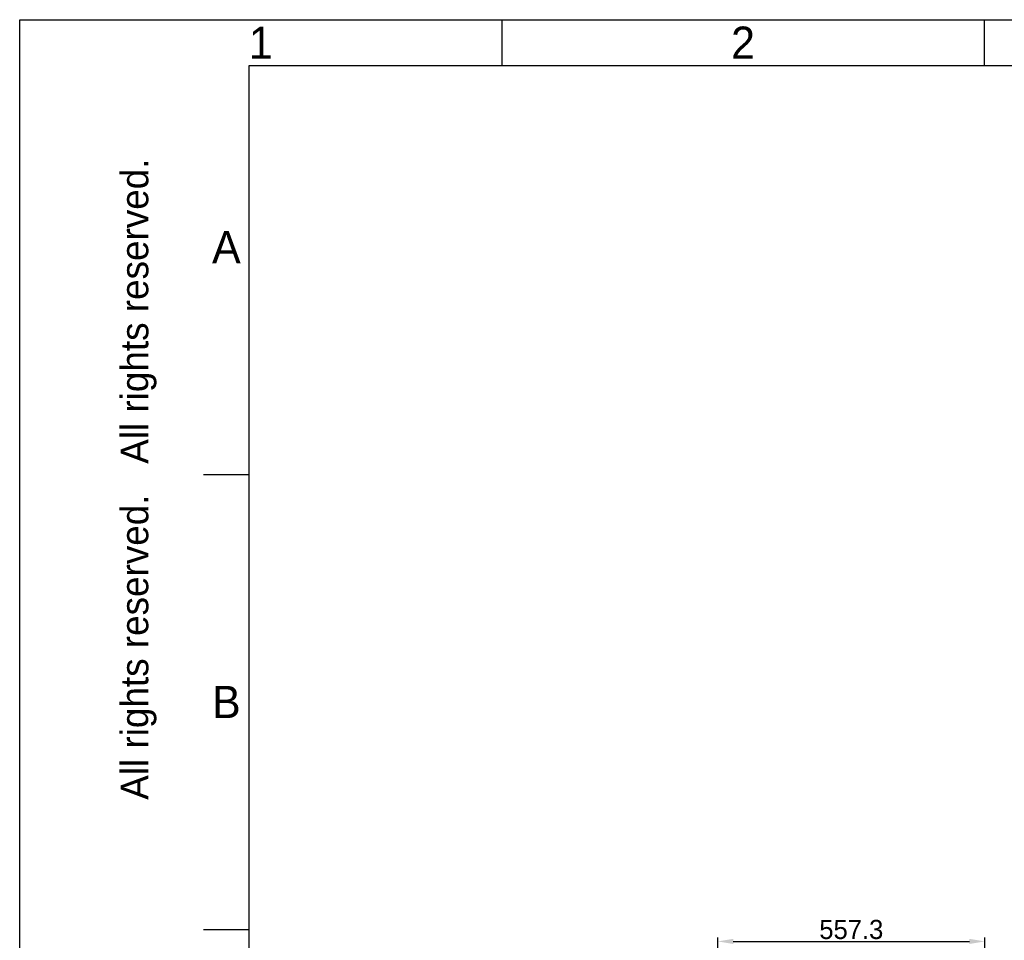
# Model space of a CAD drawing. Header units: millimetres. Extents: x 4086 to 10416, y 123 to 1549.
# Tile 130 of 256: x 6284 to 6798, y 1068 to 1549. Entities that reach past the tile are written whole.
import ezdxf
from ezdxf.enums import TextEntityAlignment as Align

# ---------------------------------------------------------------- set-up
doc = ezdxf.new("R2010")
doc.units = ezdxf.units.MM
doc.layers.add('尺寸标注', color=7, linetype='Continuous')
doc.styles.add('思源黑', font='SourceHanSansCN-Normal.ttf')
doc.dimstyles.new('尺寸标注_1_4比例中六', dxfattribs={"dimtxt": 10, "dimasz": 8, "dimexe": 2, "dimexo": 1.5, "dimgap": 1, "dimtad": 1, "dimdec": 1, "dimlfac": 4, "dimdsep": 46, "dimtxsty": '思源黑', "dimcen": 0.09, "dimadec": 0, "dimazin": 0, "dimtp": 0.01, "dimtm": 0.01, "dimtfac": 1, "dimtdec": 1, "dimtofl": 0, "dimtmove": 0, "dimatfit": 3, "dimfxl": 1, "dimtolj": 1, "dimarcsym": 0})

# ---------------------------------------------------------------- blocks, each defined once
blk = doc.blocks.new('1')
at = {"color": 2}
for p, q in [((6535.66, 1549.22), (6535.66, 1525.22)), ((6787.66, 1549.22), (6787.66, 1525.22)), ((6379.66, 1311.62), (6403.66, 1311.62)), ((6379.66, 1074.02), (6403.66, 1074.02))]:
    blk.add_line(p, q, dxfattribs=at)
for points in [[(6283.66, 123.62), (6283.66, 1549.22), (8299.66, 1549.22), (8299.66, 123.62)], [(6403.66, 147.62), (6403.66, 1525.22), (8275.66, 1525.22), (8275.66, 147.62)]]:
    blk.add_lwpolyline(points, close=True, dxfattribs=at)
at = {"color": 2, "style": '思源黑'}
for s, p in [('1', (6409.66, 1537.22)), ('2', (6661.66, 1537.22)), ('A', (6391.66, 1430.42)), ('B', (6391.66, 1192.82))]:
    blk.add_text(s, height=16.8, dxfattribs=at).set_placement(p, align=Align.MIDDLE_CENTER)
blk.add_text('All rights reserved.   All rights reserved.', height=14.4, rotation=90, dxfattribs=at).set_placement((6343.66, 1309.22), align=Align.MIDDLE_CENTER)
at = {"color": 7, "style": '思源黑'}
for tag, height, p in [('编号', 19.2, (8134.84, 252.67)), ('比例', 8, (7939.66, 171.62))]:
    blk.add_attdef(tag, text='', height=height, dxfattribs=at).set_placement(p, align=Align.MIDDLE)
at = {"linetype": 'Continuous', "lineweight": 0, "ltscale": 0.3, "style": '思源黑'}
for tag, p in [('当前页', (8121.35, 207.93)), ('总页数', (8160.27, 207.93))]:
    blk.add_attdef(tag, text='', height=8, dxfattribs=at).set_placement(p, align=Align.MIDDLE)
blk = doc.blocks.new('*D633')
at = {"layer": 'Defpoints', "color": 0}
for p in [(6787.96, 1067.75), (6648.53, 887.75), (6787.96, 754.66)]:
    blk.add_point(p, dxfattribs=at)
at = {"layer": '尺寸标注', "color": 0, "lineweight": -2}
for p, q in [((6648.53, 889.25), (6648.53, 1069.75)), ((6656.53, 1067.75), (6779.96, 1067.75)), ((6787.96, 756.16), (6787.96, 1069.75))]:
    blk.add_line(p, q, dxfattribs=at)
at = {"layer": '尺寸标注', "color": 0}
for points in [[(6656.53, 1069.08), (6656.53, 1066.41), (6648.53, 1067.75)], [(6779.96, 1066.41), (6779.96, 1069.08), (6787.96, 1067.75)]]:
    blk.add_solid(points, dxfattribs=at)
at = {"layer": '尺寸标注', "color": 0, "insert": (6718.24, 1073.93), "char_height": 10, "attachment_point": 5, "style": '思源黑'}
blk.add_mtext('\\A1;557.3', dxfattribs=at)

msp = doc.modelspace()

# ---------------------------------------------------------------- block references
msp.add_blockref('1', (0, 0))

# ---------------------------------------------------------------- dimensions: what is measured, and where the dimension line sits
at = {"layer": '尺寸标注', "color": 7}
dim = msp.add_linear_dim(base=(6787.961, 1067.745), p1=(6648.528, 887.75), p2=(6787.961, 754.658), text='557.3', dimstyle='尺寸标注_1_4比例中六', dxfattribs=at)
dim.commit()
dim.dimension.update_dxf_attribs({"geometry": '*D633', "text_midpoint": (6718.245, 1073.93)})

doc.saveas('drawing.dxf')
